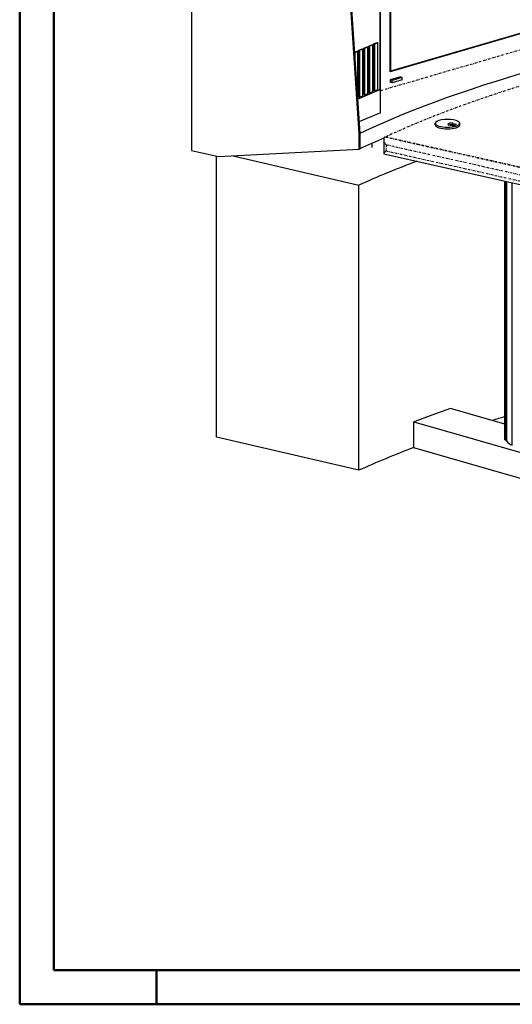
# Model space of a CAD drawing. Extents: x -4471 to 629, y 1975 to 5538.
# Tile 1 of 41: x -4471 to -3572, y 1975 to 3772. Entities that reach past the tile are written whole.
import ezdxf

# ---------------------------------------------------------------- set-up
doc = ezdxf.new("R2010")
doc.units = 0
doc.header["$MEASUREMENT"] = 0
doc.linetypes.add('DASHDOT', pattern=[8.5, 4, -2, 0.5, -2])
doc.layers.get('0').update_dxf_attribs({"linetype": 'CONTINUOUS'})
doc.layers.add('LE_ALL', color=7, linetype='CONTINUOUS', lineweight=50)
doc.layers.add('LE_MIDDLE', color=7, linetype='CONTINUOUS')

msp = doc.modelspace()

# ---------------------------------------------------------------- linework, layer by layer
for p, q in [((-4157.4, 4124.8), (-4157.4, 3533.5)), ((-3851.6, 3564.2), (-3884.5, 4063.6)), ((-3812.7, 3602.4), (-3812.7, 4075.5)), ((-3794.4, 4037.5), (-3794.4, 3678.3)), ((-3794.4, 3678.3), (-3794.4, 4037.5)), ((-3361.4, 3804.6), (-3794.4, 3678.3)), ((-3843.1, 3720.1), (-3841.5, 3719.8)), ((-3843.1, 3635), (-3843.1, 3720.1)), ((-3834.1, 3724), (-3832.5, 3723.6)), ((-3834.1, 3638.9), (-3834.1, 3724)), ((-3825.1, 3727.9), (-3823.5, 3727.5)), ((-3825.1, 3642.7), (-3825.1, 3727.9)), ((-3860.2, 3712.1), (-3859.6, 3712)), ((-3859.6, 3712), (-3859.6, 3703.5)), ((-3852.2, 3716.3), (-3850.6, 3715.9)), ((-3852.2, 3631.1), (-3852.2, 3716.3)), ((-3772.7, 3662.2), (-3772.7, 3666.9)), ((-3791.2, 3656.8), (-3794.6, 3658)), ((-3772.7, 3662.2), (-3791.2, 3656.8)), ((-3791.2, 3656.8), (-3791.2, 3661.5)), ((-3852.2, 3631.1), (-3850.6, 3630.7)), ((-3843.1, 3635), (-3841.5, 3634.6)), ((-3834.1, 3638.9), (-3832.5, 3638.5)), ((-3825.1, 3642.7), (-3823.5, 3642.4)), ((-3812.7, 3602.4), (-3851.9, 3585.6)), ((-3712.4, 3580.2), (-3712.4, 3583.1)), ((-3679.5, 3580.1), (-3679.5, 3582.9)), ((-3667.9, 3580.2), (-3667.9, 3583.1)), ((-3851.6, 3564.2), (-3850.5, 3564.8)), ((-3851.6, 3535.9), (-3851.6, 3564.2)), ((-3850.5, 3564.8), (-3850.5, 3564.8)), ((-3850.5, 3536.4), (-3850.5, 3564.8)), ((-3827.6, 3538.7), (-3827.6, 3546.8)), ((-3827.4, 3538.8), (-3827.4, 3546.9)), ((-3806.6, 3554.2), (-3806.6, 3527.6)), ((-4157.4, 3533.5), (-4108.1, 3522.4)), ((-4108.1, 3522.4), (-3851.6, 3535.9)), ((-3851.6, 3535.9), (-3850.5, 3536.4)), ((-3806.4, 3527.4), (-3295.1, 3412.7)), ((-3851.8, 2949.9), (-3851.8, 3470.3)), ((-3585.6, 3006.6), (-3585.6, 3477.8)), ((-3585.5, 3006.4), (-3585.5, 3477.8)), ((-3582.8, 3003.6), (-3582.8, 3477.2)), ((-3582.1, 3003.7), (-3582.1, 3477.1)), ((-3581.9, 3002.8), (-3581.9, 3477)), ((-3571.8, 2995.6), (-3571.8, 3474.8)), ((-3585.6, 3033.9), (-3684.9, 3062.6)), ((-3751.5, 3038.4), (-3391.7, 2934.6)), ((-3581.9, 3004), (-3582.1, 3004))]:
    msp.add_line(p, q)
for points in [[(-3794.6, 3676.9), (-3794.6, 4037.4), (-3357.2, 4165.1), (-3357.2, 3804.6), (-3794.6, 3676.9), (-3794.4, 3678.3)], [(-3883.4, 4064.2), (-3850.5, 3564.8), (-3850.5, 3536.4)], [(-3813, 3647.9), (-3813, 3855.1)], [(-3843.1, 3720.1), (-3837.1, 3722.7), (-3835.5, 3722.3)], [(-3841.5, 3719.8), (-3841.5, 3634.6), (-3835.5, 3637.2), (-3835.5, 3722.3), (-3841.5, 3719.8)], [(-3834.1, 3724), (-3828.1, 3726.6), (-3826.5, 3726.2)], [(-3832.5, 3723.6), (-3832.5, 3638.5), (-3826.5, 3641.1), (-3826.5, 3726.2), (-3832.5, 3723.6)], [(-3825.1, 3727.9), (-3819, 3730.5), (-3817.4, 3730.1)], [(-3823.5, 3727.5), (-3823.5, 3642.4), (-3817.4, 3644.9), (-3817.4, 3730.1), (-3823.5, 3727.5)], [(-3860.2, 3712.8), (-3855.2, 3715), (-3853.6, 3714.6)], [(-3854.7, 3629), (-3853.6, 3629.4), (-3853.6, 3714.6), (-3859.6, 3712)], [(-3852.2, 3716.3), (-3846.1, 3718.9), (-3844.6, 3718.5)], [(-3850.6, 3715.9), (-3850.6, 3630.7), (-3844.6, 3633.3), (-3844.6, 3718.5), (-3850.6, 3715.9)], [(-3776, 3668.1), (-3794.6, 3662.7), (-3794.6, 3658)], [(-3776, 3668.1), (-3772.7, 3666.9), (-3791.2, 3661.5), (-3794.6, 3662.7)], [(-3854.6, 3627.2), (-3814.8, 3644.3)], [(-3681.4, 3578.2), (-3687.4, 3579.7)], [(-3679.5, 3582.9), (-3673.5, 3581.4)], [(-3676.9, 3579.4), (-3679.5, 3580.1)], [(-3851.8, 2949.9), (-4111.6, 3010.4), (-4111.6, 3523.2)], [(-4081.6, 3523.8), (-3851.8, 3470.3)], [(-3571.8, 2995.6), (-3572.1, 2995.5), (-3572.1, 3474.8)], [(-3255.5, 2891.4), (-3322, 2867.2), (-3751.5, 2991.1), (-3751.5, 3038.4)], [(-3582.1, 3003.7), (-3582.8, 3003.6)]]:
    msp.add_lwpolyline(points)
for centre, major_axis, start_param, end_param in [((-2207.5, 3195.6), (2000, 0), 0.503485, 2.534794), ((-3690.1, 3583.1), (22.2, 0), 0, 3.141593), ((-3690.1, 3583.1), (22.2, 0), 3.141593, 6.283185), ((-3690.1, 3580.2), (22.2, 0), 3.141593, 6.283185), ((-3683.5, 3581.3), (6.3, 0), 0.895184, 3.141593), ((-3683.5, 3581.3), (6.3, 0), 3.141593, 4.036777), ((-3683.5, 3578.5), (6.3, 0), 0.895184, 2.371787), ((-3690.1, 3583.1), (17.5, 0), 5.238221, 5.976925), ((-2207.5, 3167.2), (2000, 0), 2.497009, 2.534794), ((-2207.5, 3087.8), (2025, 0), 2.433885, 2.51834), ((-2206.9, 2614.5), (2025, 0), 2.388927, 2.438315), ((-2207.5, 2567.4), (2025, 0), 2.319266, 2.334966), ((-3583.1, 3006.6), (2.5, 0), 3.141593, 3.42287), ((-3407.2, 3023), (185.6, 0), 3.42287, 3.471534), ((-3407.2, 3023), (185.6, 0), 3.485006, 3.617484), ((-2207.5, 2567.4), (2025, 0), 2.437872, 2.51834)]:
    msp.add_ellipse(centre, major_axis=major_axis, ratio=0.323677, start_param=start_param, end_param=end_param)
at = {"layer": 'LE_ALL', "color": 1}
msp.add_line((-4221.2, 2037.9), (-4221.2, 1975.4), dxfattribs=at)
at = {"layer": 'LE_ALL', "color": 10}
for points in [[(-4471.2, 1975.4), (628.8, 1975.4), (628.8, 5537.9), (-4471.2, 5537.9), (-4471.2, 1975.4)], [(-4408.7, 2037.9), (566.3, 2037.9), (566.3, 5475.4), (-4408.7, 5475.4), (-4408.7, 2037.9)]]:
    msp.add_lwpolyline(points, dxfattribs=at)
at = {"layer": 'LE_MIDDLE', "color": 1, "linetype": 'DASHDOT'}
for p, q in [((-3335.3, 3781.7), (-3812.7, 3642.3)), ((-3292.9, 3442.9), (-3804.8, 3557.7)), ((-3802.3, 3543.7), (-3802.3, 3532.8)), ((-3298.6, 3430.8), (-3802.3, 3543.7)), ((-3802.3, 3532.8), (-3298.6, 3419.8))]:
    msp.add_line(p, q, dxfattribs=at)
for points in [[(-3293, 3443.7), (-3803.7, 3558.2), (-3804.8, 3557.7)], [(-3293, 3443.7), (-3803.7, 3558.2)]]:
    msp.add_lwpolyline(points, dxfattribs=at)
for centre, major_axis, ratio, start_param, end_param in [((-2207.5, 3195.6), (1950, 0), 0.323677, 0.508639, 2.52964), ((-3814.8, 3647.1), (-0.71, -2.91), 0.570205, 0.404987, 1.975783), ((-3796.6, 3546.4), (8.8, -11), 0.437457, 3.035868, 3.641666), ((-3796.6, 3546.4), (8.8, -11), 0.437457, 3.641666, 4.606664), ((-3796.6, 3535.4), (9.94, 7.96), 0.132548, 2.07087, 3.035868), ((-3796.6, 3535.4), (9.94, 7.96), 0.132548, 3.035868, 3.247318)]:
    msp.add_ellipse(centre, major_axis=major_axis, ratio=ratio, start_param=start_param, end_param=end_param, dxfattribs=at)

doc.saveas('drawing.dxf')
